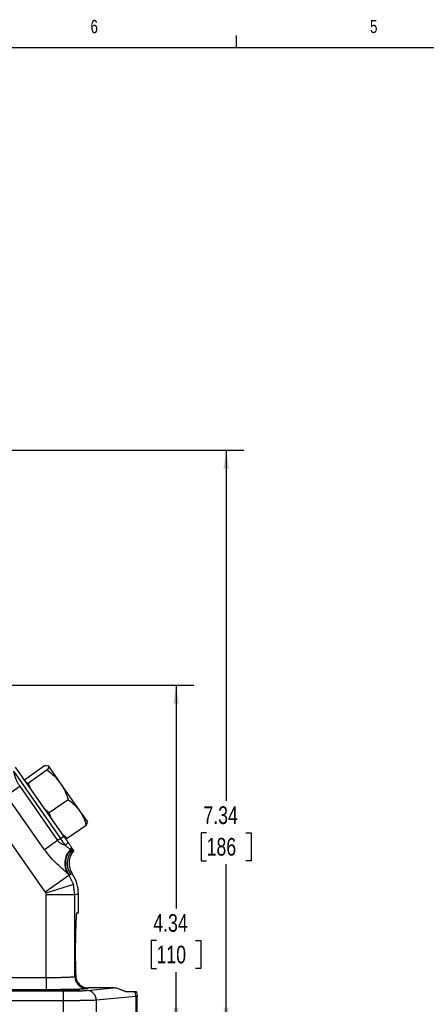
# Model space of a CAD drawing. Header units: inches. Extents: x 0.4 to 16.6, y 0.2 to 10.8.
# Tile 7 of 23: x 5 to 7.9, y 3.9 to 10.8. Entities that reach past the tile are written whole.
import ezdxf

# ---------------------------------------------------------------- set-up
doc = ezdxf.new("R2010")
doc.units = ezdxf.units.IN
doc.header["$MEASUREMENT"] = 0
doc.layers.add('BORDER', color=7, linetype='Continuous', lineweight=25)
doc.layers.add('SLD-0', color=7, linetype='Continuous', lineweight=25)
doc.styles.add('SLDTEXTSTYLE0', font='TXT', dxfattribs={"width": 0.75})
doc.dimstyles.new('SLDDIMSTYLE0', dxfattribs={"dimtxt": 0.125, "dimasz": 0.13, "dimexe": 0, "dimexo": 0.0625, "dimgap": 0.03125, "dimtad": 0, "dimtih": 1, "dimtoh": 1, "dimlfac": 1.8, "dimrnd": 1e-09, "dimzin": 12, "dimdsep": 46, "dimtxsty": 'SLDTEXTSTYLE0', "dimsah": 1, "dimcen": 0.09, "dimadec": 0, "dimazin": 3, "dimtfac": 1, "dimtofl": 0, "dimtmove": 0, "dimatfit": 3, "dimfxl": 0, "dimfrac": 2, "dimtolj": 1, "dimtzin": 12, "dimarcsym": 0})

# ---------------------------------------------------------------- blocks, each defined once
blk = doc.blocks.new('_D')
at = {"layer": 'SLD-0'}
for p, q in [((3.4096, 7.791), (6.5846, 7.791)), ((6.4596, 7.791), (6.4596, 5.3084)), ((6.321, 5.0827), (6.2829, 5.0827)), ((6.2829, 5.0827), (6.2829, 4.8843)), ((6.5981, 5.0827), (6.6362, 5.0827)), ((6.6362, 5.0827), (6.6362, 4.8843)), ((6.2829, 4.8843), (6.321, 4.8843)), ((6.6362, 4.8843), (6.5981, 4.8843)), ((6.4596, 3.7149), (6.4596, 4.8589)), ((5.5893, 3.7149), (6.5846, 3.7149))]:
    blk.add_line(p, q, dxfattribs=at)
for points in [[(6.4596, 7.791), (6.4396, 7.661), (6.4796, 7.661)], [(6.4596, 3.7149), (6.4796, 3.8449), (6.4396, 3.8449)]]:
    blk.add_solid(points, dxfattribs=at)
at = {"layer": 'SLD-0', "char_height": 0.125, "attachment_point": 1, "style": 'SLDTEXTSTYLE0'}
for s, insert in [('7.34', (6.2979, 5.2692)), ('186', (6.321, 5.0454))]:
    blk.add_mtext(s, dxfattribs=dict(at, insert=insert))
blk = doc.blocks.new('_D_4')
at = {"layer": 'SLD-0'}
for p, q in [((3.5422, 6.1271), (6.2295, 6.1271)), ((6.1045, 6.1271), (6.1045, 4.5456)), ((5.966, 4.3198), (5.9279, 4.3198)), ((5.9279, 4.3198), (5.9279, 4.1214)), ((6.2431, 4.3198), (6.2811, 4.3198)), ((6.2811, 4.3198), (6.2811, 4.1214)), ((5.9279, 4.1214), (5.966, 4.1214)), ((6.2811, 4.1214), (6.2431, 4.1214)), ((6.1045, 3.7149), (6.1045, 4.096)), ((5.5893, 3.7149), (6.2295, 3.7149))]:
    blk.add_line(p, q, dxfattribs=at)
for points in [[(6.1045, 6.1271), (6.0845, 5.9971), (6.1245, 5.9971)], [(6.1045, 3.7149), (6.1245, 3.8449), (6.0845, 3.8449)]]:
    blk.add_solid(points, dxfattribs=at)
at = {"layer": 'SLD-0', "char_height": 0.125, "attachment_point": 1, "style": 'SLDTEXTSTYLE0'}
for s, insert in [('4.34', (5.9429, 4.5063)), ('110', (5.966, 4.2825))]:
    blk.add_mtext(s, dxfattribs=dict(at, insert=insert))

msp = doc.modelspace()

# ---------------------------------------------------------------- linework, layer by layer
at = {"color": 7, "linetype": 'Continuous', "lineweight": 25}
for p, q in [((4.9527, 5.5179), (5.2862, 5.0416)), ((5.3095, 5.058), (4.967, 5.5471)), ((5.1723, 5.5557), (5.0391, 5.4624)), ((5.1924, 5.527), (5.0592, 5.4337)), ((5.1958, 5.5554), (5.2001, 5.5537)), ((5.199, 5.5553), (5.1963, 5.5565)), ((5.199, 5.5553), (5.2001, 5.5537)), ((5.2001, 5.5537), (5.2839, 5.434)), ((5.0338, 5.4517), (5.0391, 5.4624)), ((4.9037, 5.3464), (4.9967, 5.4115)), ((4.9967, 5.4115), (5.2657, 5.0273)), ((5.0592, 5.4337), (5.0473, 5.4324)), ((5.0744, 5.3937), (5.0592, 5.4337)), ((5.2839, 5.434), (5.4214, 5.2376)), ((5.1762, 4.6645), (4.7022, 5.3414)), ((5.1727, 4.9622), (4.9037, 5.3464)), ((5.34, 5.3163), (5.2067, 5.223)), ((5.2067, 5.223), (5.174, 5.2515)), ((5.4214, 5.2376), (5.4762, 5.1594)), ((5.2187, 5.1876), (5.2067, 5.223)), ((5.4764, 5.1564), (5.4762, 5.1594)), ((5.4674, 5.1342), (5.3342, 5.0409)), ((5.2657, 5.0273), (5.1727, 4.9622)), ((5.2862, 5.0416), (5.2657, 5.0273)), ((5.2862, 5.0416), (5.3095, 5.058)), ((5.3342, 5.0409), (5.3047, 5.0647)), ((5.3224, 5.0395), (5.3342, 5.0409)), ((5.3563, 4.9642), (5.3589, 4.9621)), ((5.3589, 4.9621), (5.3702, 4.9607)), ((5.3702, 4.9607), (5.3782, 4.9598)), ((5.3743, 4.9655), (5.3717, 4.9692)), ((5.3782, 4.9598), (5.3743, 4.9655)), ((5.1762, 4.6645), (5.3444, 4.7823)), ((5.3387, 4.7905), (5.3444, 4.7823)), ((5.3448, 4.7858), (5.3387, 4.7905)), ((5.3583, 4.7867), (5.3444, 4.7823)), ((5.3444, 4.7823), (5.3772, 4.7157)), ((5.3583, 4.7867), (5.3448, 4.7858)), ((5.3706, 4.7886), (5.3583, 4.7867)), ((5.3772, 4.7157), (5.1814, 4.6539)), ((5.3885, 4.6422), (5.3772, 4.7157)), ((5.1762, 4.6645), (5.1814, 4.6539)), ((5.1814, 4.6539), (5.1832, 4.6422)), ((5.1832, 4.0575), (5.1832, 4.6422)), ((5.3885, 4.6422), (5.1832, 4.6422)), ((5.4136, 4.6502), (5.3885, 4.6422)), ((5.3885, 4.0648), (5.3885, 4.6422)), ((5.4136, 4.5149), (5.4136, 4.6502)), ((5.4015, 4.5149), (5.4136, 4.5149)), ((5.3923, 4.1705), (5.3923, 4.3038)), ((4.4424, 4.0575), (5.1832, 4.0575)), ((5.1832, 4.0575), (5.1832, 3.9709)), ((5.3885, 4.0648), (5.3934, 4.0678)), ((5.4725, 3.9656), (5.6622, 3.9834)), ((5.4839, 3.9834), (5.4751, 3.9782)), ((5.6622, 3.9834), (5.4839, 3.9834)), ((4.2106, 3.9623), (5.3039, 3.9623)), ((5.1832, 3.9709), (4.4424, 3.9709)), ((5.3039, 3.9623), (5.3039, 3.8929)), ((5.8205, 3.9226), (5.5393, 3.8962)), ((5.7462, 3.9594), (5.81, 3.9594)), ((5.8295, 3.9238), (5.8205, 3.9226)), ((5.8205, 3.9226), (5.8205, 3.7149)), ((5.8295, 3.7149), (5.8295, 3.9239)), ((5.3039, 3.8929), (4.2106, 3.8929)), ((5.3039, 3.8929), (5.3039, 3.7149)), ((5.5393, 3.8962), (5.5393, 3.7149))]:
    msp.add_line(p, q, dxfattribs=at)
for centre, radius, start, end in [((5.4533, 4.8666), 0.1376, 134.83269, 213.59135), ((5.2511, 5.09), 0.1181, 305.5403, 319.4179), ((5.4588, 4.8654), 0.139, 135.91389, 214.93499), ((5.4723, 4.8663), 0.139, 137.21442, 214.93444), ((5.3056, 5.0145), 0.0714, 315.26155, 328.20218), ((5.3091, 5.0105), 0.0695, 315.86232, 328.39573), ((5.3193, 5.008), 0.0695, 317.16267, 322.27615), ((5.4753, 4.0649), 0.0867, 180.05913, 269.90595), ((5.4706, 3.8969), 0.0688, 359.42359, 88.44064), ((5.7487, 3.9221), 0.0717, 0.34874, 31.28135)]:
    msp.add_arc(centre, radius, start, end, dxfattribs=at)
for centre, start_param, end_param in [((5.4015, 4.3038), 0, 1.570796), ((5.4015, 4.1705), 1.570796, 2.078998)]:
    msp.add_ellipse(centre, major_axis=(0, 0.2111), ratio=0.043661, start_param=start_param, end_param=end_param, dxfattribs=at)
msp.add_ellipse((5.3065, 3.9666), major_axis=(0.1172, 0), ratio=0.026186, dxfattribs=at)
for points, knots in [([(4.9527, 5.5179), (4.9544, 5.5103), (4.9578, 5.4951), (4.9648, 5.4729), (4.9736, 5.4514), (4.984, 5.4307), (4.9925, 5.4179), (4.9967, 5.4115)], [0, 0, 0, 0, 0.202458, 0.40258, 0.602849, 0.802727, 1, 1, 1, 1]), ([(5.1723, 5.5557), (5.1796, 5.5573), (5.1869, 5.5589), (5.1902, 5.5576), (5.1902, 5.5576)], [0, 0, 0, 0, 0.985127, 1, 1, 1, 1]), ([(5.2001, 5.5537), (5.2003, 5.5534), (5.2019, 5.5507), (5.2014, 5.5431), (5.1954, 5.5324), (5.1924, 5.527)], [0, 0, 0, 0, 0.070098, 0.530789, 1, 1, 1, 1]), ([(5.1924, 5.527), (5.2093, 5.5134), (5.2435, 5.4858), (5.2703, 5.4514), (5.2839, 5.434)], [0, 0, 0, 0, 0.495458, 1, 1, 1, 1]), ([(5.2839, 5.434), (5.2856, 5.4315), (5.2987, 5.4125), (5.3198, 5.3741), (5.3332, 5.3357), (5.34, 5.3163)], [0, 0, 0, 0, 0.070094, 0.530786, 1, 1, 1, 1]), ([(5.34, 5.3163), (5.3553, 5.305), (5.3861, 5.2821), (5.4096, 5.2526), (5.4214, 5.2376)], [0, 0, 0, 0, 0.495458, 1, 1, 1, 1]), ([(5.4214, 5.2376), (5.4229, 5.2355), (5.4342, 5.219), (5.4519, 5.1855), (5.4622, 5.1514), (5.4674, 5.1342)], [0, 0, 0, 0, 0.0701, 0.53079, 1, 1, 1, 1]), ([(5.4674, 5.1342), (5.4709, 5.1401), (5.4765, 5.1495), (5.4756, 5.1545), (5.4752, 5.1563)], [0, 0, 0, 0, 0.6322258, 1, 1, 1, 1]), ([(5.2657, 5.0273), (5.2693, 5.0229), (5.2766, 5.0142), (5.2954, 5.002), (5.31, 4.9971), (5.3198, 4.9939)], [0, 0, 0, 0, 0.251108, 0.501033, 1, 1, 1, 1]), ([(5.3198, 4.9939), (5.3145, 5.0014), (5.304, 5.0162), (5.2921, 5.0333), (5.2862, 5.0416)], [0, 0, 0, 0, 0.507548, 1, 1, 1, 1]), ([(5.3408, 5.0132), (5.336, 5.0202), (5.3262, 5.0341), (5.315, 5.05), (5.3095, 5.058)], [0, 0, 0, 0, 0.501873, 1, 1, 1, 1]), ([(5.3387, 4.7905), (5.3348, 4.7945), (5.3269, 4.8025), (5.3004, 4.8255), (5.2619, 4.8596), (5.2144, 4.9071), (5.1866, 4.9438), (5.1727, 4.9622)], [0, 0, 0, 0, 0.124686, 0.250316, 0.499903, 0.749837, 1, 1, 1, 1]), ([(5.3198, 4.9939), (5.3261, 4.9885), (5.3362, 4.9799), (5.3494, 4.9699), (5.3537, 4.9664), (5.3563, 4.9642)], [0, 0, 0, 0, 0.396858, 0.631989, 1, 1, 1, 1]), ([(5.3663, 4.9769), (5.3652, 4.9785), (5.3628, 4.9818), (5.3549, 4.9932), (5.3464, 5.0052), (5.3408, 5.0132)], [0, 0, 0, 0, 0.243016, 0.501495, 1, 1, 1, 1]), ([(5.3797, 4.9577), (5.3706, 4.9446), (5.3531, 4.9197), (5.3443, 4.8745), (5.3482, 4.8289), (5.3631, 4.8022), (5.3706, 4.7886)], [0, 0, 0, 0, 0.260385, 0.49945, 0.744991, 1, 1, 1, 1]), ([(5.4136, 4.6502), (5.4117, 4.6749), (5.4079, 4.7243), (5.383, 4.7671), (5.3706, 4.7886)], [0, 0, 0, 0, 0.500104, 1, 1, 1, 1]), ([(5.1832, 4.0575), (5.1958, 4.0575), (5.2212, 4.0576), (5.2587, 4.058), (5.2943, 4.0587), (5.3205, 4.0594), (5.3388, 4.0601), (5.3511, 4.0607), (5.3624, 4.0614), (5.3736, 4.0622), (5.3845, 4.0634), (5.3871, 4.0643), (5.3885, 4.0648)], [0, 0, 0, 0, 0.120101, 0.243422, 0.369967, 0.499742, 0.56004, 0.623422, 0.689888, 0.759437, 0.863803, 1, 1, 1, 1]), ([(5.3934, 4.0678), (5.3955, 4.0553), (5.3999, 4.0295), (5.4221, 4.0045), (5.4455, 3.9907), (5.4662, 3.9844), (5.4783, 3.9837), (5.4839, 3.9834)], [0, 0, 0, 0, 0.271583, 0.562775, 0.77925, 0.897015, 1, 1, 1, 1]), ([(5.4751, 3.9782), (5.4735, 3.9777), (5.4701, 3.9768), (5.4523, 3.9754), (5.4246, 3.9741), (5.3866, 3.973), (5.3406, 3.972), (5.2895, 3.9713), (5.2364, 3.9709), (5.2006, 3.9709), (5.1832, 3.9709)], [0, 0, 0, 0, 0.117003, 0.240615, 0.369057, 0.500054, 0.631042, 0.759459, 0.883036, 1, 1, 1, 1]), ([(5.7462, 3.9594), (5.743, 3.9598), (5.7365, 3.9606), (5.7226, 3.9665), (5.7055, 3.9743), (5.6867, 3.9805), (5.672, 3.9832), (5.6645, 3.9834), (5.6622, 3.9834)], [0, 0, 0, 0, 0.217665, 0.441861, 0.668432, 0.838327, 0.95064, 1, 1, 1, 1]), ([(5.3039, 3.9623), (5.3223, 3.9623), (5.3602, 3.9624), (5.4115, 3.9632), (5.4523, 3.9643), (5.4659, 3.9652), (5.4725, 3.9656)], [0, 0, 0, 0, 0.243268, 0.499953, 0.756665, 1, 1, 1, 1]), ([(5.81, 3.9594), (5.8118, 3.9594), (5.8154, 3.9594), (5.8188, 3.9594), (5.8194, 3.9594), (5.8197, 3.9594)], [0, 0, 0, 0, 0.311383, 0.654131, 1, 1, 1, 1]), ([(5.8197, 3.9594), (5.8226, 3.9536), (5.8283, 3.9423), (5.8291, 3.9298), (5.8295, 3.9238)], [0, 0, 0, 0, 0.5178694, 1, 1, 1, 1]), ([(5.5393, 3.8962), (5.5346, 3.896), (5.5255, 3.8955), (5.506, 3.8949), (5.487, 3.8944), (5.4699, 3.8941), (5.4473, 3.8937), (5.418, 3.8934), (5.3811, 3.8931), (5.3427, 3.8929), (5.3168, 3.8929), (5.3039, 3.8929)], [0, 0, 0, 0, 0.139978, 0.269967, 0.351121, 0.427825, 0.500077, 0.628489, 0.754613, 0.87845, 1, 1, 1, 1])]:
    msp.add_open_spline(points, degree=3, knots=knots, dxfattribs=at)
at = {"layer": 'BORDER'}
for p, q in [((6.5323, 10.6421), (6.5323, 10.7269)), ((0.6263, 10.6421), (16.3763, 10.6421))]:
    msp.add_line(p, q, dxfattribs=at)

# ---------------------------------------------------------------- texts
at = {"color": 7, "linetype": 'Continuous', "lineweight": 0, "char_height": 0.0937, "attachment_point": 1, "style": 'SLDTEXTSTYLE0'}
for s, insert in [('6', (5.4987, 10.8367)), ('5', (7.4787, 10.8373))]:
    msp.add_mtext(s, dxfattribs=dict(at, insert=insert))

# ---------------------------------------------------------------- dimensions: what is measured, and where the dimension line sits
at = {"layer": 'SLD-0'}
for base, p1, picture, middle in [((6.4596, 3.7149), (3.3596, 7.791), '_D', (6.4596, 5.0836)), ((6.1045, 3.7149), (3.4922, 6.1271), '_D_4', (6.1045, 4.3208))]:
    dim = msp.add_linear_dim(base=base, p1=p1, p2=(5.5393, 3.7149), angle=90, dimstyle='SLDDIMSTYLE0', dxfattribs=at)
    dim.commit()
    dim.dimension.update_dxf_attribs({"geometry": picture, "text_midpoint": middle, "dimtype": 160})

doc.saveas('drawing.dxf')
